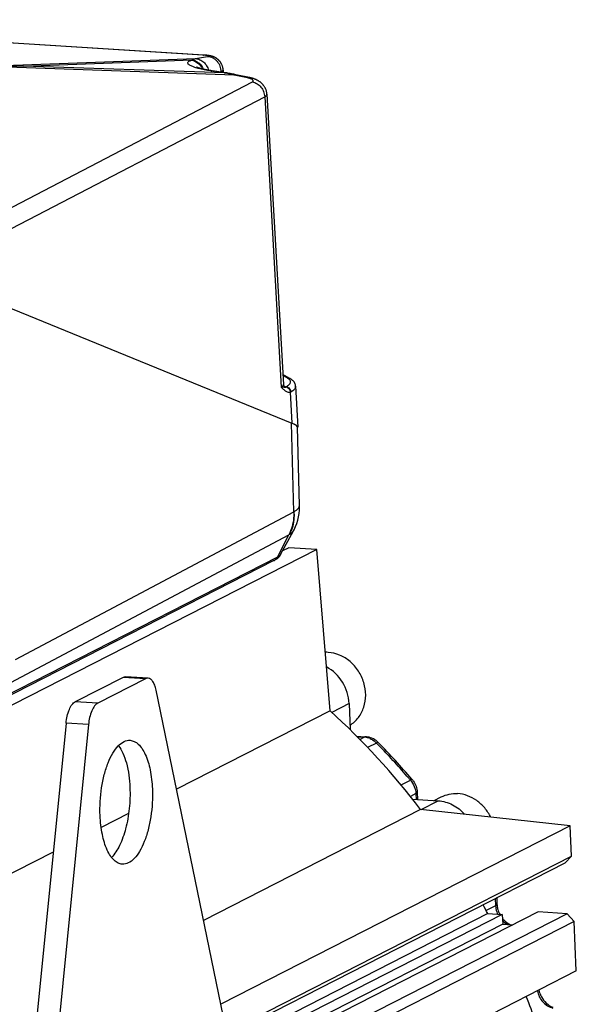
# Model space of a CAD drawing. Header units: millimetres. Extents: x 0 to 420, y 0 to 297.
# Tile 28 of 70: x 208 to 219, y 47 to 67. Entities that reach past the tile are written whole.
import ezdxf

# ---------------------------------------------------------------- set-up
doc = ezdxf.new("R2010")
doc.units = ezdxf.units.MM
doc.header["$LTSCALE"] = 23.1
doc.layers.get('0').update_dxf_attribs({"linetype": 'CONTINUOUS'})
doc.layers.add('COMPONENTS', color=7, linetype='CONTINUOUS')

msp = doc.modelspace()

# ---------------------------------------------------------------- linework, layer by layer
at = {"color": 7, "linetype": 'CONTINUOUS'}
msp.add_line((216.47719, 50.78749), (216.61806, 50.85935), dxfattribs=at)
msp.add_arc((214.29485, 53.10389), 0.67038, 86.438154, 91.303567, dxfattribs=at)
for points, knots in [([(214.77834, 52.3062), (214.84308, 52.34645), (214.96025, 52.45382), (215.07021, 52.66846), (215.10712, 52.91493), (215.06852, 53.16794), (214.95917, 53.40272), (214.78974, 53.59622), (214.57683, 53.72899), (214.4158, 53.76805), (214.3365, 53.77298)], [0, 0, 0, 0, 0.11647183, 0.23664286, 0.36176742, 0.49107388, 0.62223539, 0.75227588, 0.8786082, 1, 1, 1, 1]), ([(216.61806, 50.85935), (216.66827, 50.88495), (216.77705, 50.92284), (216.89189, 50.93024), (216.94902, 50.92669)], [0, 0, 0, 0, 0.496095, 1, 1, 1, 1]), ([(217.61616, 50.4533), (217.5838, 50.51945), (217.50326, 50.64345), (217.34283, 50.79226), (217.15455, 50.89276), (217.01694, 50.92247), (216.94902, 50.92669)], [0, 0, 0, 0, 0.25868751, 0.51341035, 0.76092498, 1, 1, 1, 1])]:
    msp.add_open_spline(points, degree=3, knots=knots, dxfattribs=at)
at = {"layer": 'COMPONENTS', "color": 7, "linetype": 'CONTINUOUS'}
for p, q in [((211.81185, 65.80736), (200.34251, 66.52007)), ((211.82978, 65.80785), (200.35561, 66.52087)), ((207.80888, 65.59711), (211.66543, 65.73582)), ((208.19686, 65.58737), (211.59321, 65.70953)), ((211.58155, 65.70578), (211.59321, 65.70953)), ((211.66543, 65.73582), (211.90772, 65.78062)), ((211.84378, 65.80689), (211.82978, 65.80785)), ((212.44197, 65.40644), (207.86805, 65.56395)), ((212.24729, 65.44789), (208.19686, 65.58737)), ((212.24729, 65.44789), (211.97125, 65.48938)), ((212.27141, 65.45013), (211.99536, 65.49162)), ((212.15793, 65.46719), (212.17455, 65.47026)), ((212.17455, 65.47026), (212.17487, 65.46464)), ((212.22049, 65.50675), (212.22329, 65.45737)), ((212.27021, 65.44377), (212.26892, 65.44401)), ((212.71195, 65.34919), (212.44197, 65.40644)), ((212.74846, 65.35537), (212.47847, 65.41262)), ((207.51759, 62.51258), (212.81093, 65.2677)), ((207.78689, 62.22536), (213.05754, 64.96868)), ((213.05754, 64.96868), (213.38938, 59.11994)), ((213.10266, 65.01958), (213.43461, 59.16875)), ((207.57098, 60.85617), (213.60494, 58.39281)), ((213.5651, 59.29301), (213.42305, 59.37261)), ((213.51215, 59.30327), (213.42418, 59.35256)), ((213.48994, 59.12513), (213.48807, 59.12092)), ((213.68261, 59.13348), (213.72354, 58.30862)), ((213.44896, 59.11103), (213.38938, 59.11993)), ((213.57388, 59.01884), (213.60494, 58.39281)), ((213.64735, 56.60758), (213.60158, 58.39418)), ((213.75967, 56.7293), (213.72201, 58.30802)), ((208.03493, 53.62925), (213.64424, 56.60566)), ((213.37998, 55.74565), (213.63702, 56.22038)), ((207.93664, 53.16798), (213.54566, 56.14423)), ((213.31477, 55.69305), (213.54566, 56.14423)), ((214.10938, 55.84731), (197.91907, 47.58849)), ((213.54322, 55.88249), (213.42006, 55.81966)), ((214.10938, 55.84731), (213.54322, 55.88249)), ((214.37621, 52.59765), (214.10938, 55.84731)), ((213.24468, 55.62214), (207.71764, 52.80274)), ((213.31477, 55.69305), (207.78773, 52.87365)), ((210.20104, 53.26992), (209.23708, 52.77819)), ((210.65397, 53.24177), (209.69001, 52.75005)), ((210.65397, 53.24177), (210.20104, 53.26992)), ((210.70534, 53.25332), (210.25241, 53.28147)), ((212.28954, 46.11018), (210.86707, 53.01445)), ((209.69001, 52.75005), (209.23708, 52.77819)), ((214.37621, 52.59765), (211.2785, 51.01748)), ((214.75999, 52.74184), (214.41205, 52.56435)), ((214.75999, 52.74184), (214.78205, 52.21357)), ((209.05146, 52.34748), (208.25282, 44.3102)), ((209.50438, 52.31933), (208.70575, 44.28205)), ((209.50438, 52.31933), (209.05146, 52.34748)), ((214.9126, 52.08333), (215.09284, 52.07213)), ((214.92197, 52.0739), (215.06202, 52.0652)), ((214.97482, 52.02072), (215.06202, 52.0652)), ((215.31233, 51.94628), (215.13442, 51.85552)), ((215.80811, 51.10082), (215.99898, 51.19818)), ((216.02446, 51.22015), (216.03573, 51.20699)), ((216.10632, 50.92745), (215.99589, 50.87111)), ((216.04093, 50.8146), (216.55847, 50.78244)), ((216.10632, 50.92745), (216.11122, 50.81023)), ((216.13431, 50.95685), (216.1405, 50.80841)), ((216.20322, 50.60715), (211.82335, 48.37294)), ((219.22083, 50.27848), (216.20322, 50.60715)), ((216.2128, 50.60611), (216.55847, 50.78244)), ((210.3137, 50.52532), (209.76002, 50.24288)), ((219.22083, 50.27848), (212.17161, 46.68261)), ((219.24627, 49.66912), (219.22083, 50.27848)), ((208.79333, 49.74977), (200.95438, 45.75105)), ((212.28539, 46.11831), (219.24627, 49.66912)), ((219.24627, 49.66912), (219.1165, 49.53131)), ((212.29205, 46.0501), (219.1165, 49.53131)), ((217.70799, 48.81282), (217.71408, 48.66702)), ((217.73659, 48.82741), (217.74206, 48.69642)), ((217.71408, 48.66702), (217.52689, 48.57154)), ((217.55837, 48.50983), (212.30132, 45.82816)), ((217.84982, 48.49172), (212.30814, 45.66486)), ((218.57043, 48.54418), (212.64008, 45.51906)), ((219.15924, 48.50759), (212.82386, 45.27586)), ((217.55837, 48.50983), (217.84982, 48.49172)), ((217.84982, 48.49172), (217.85796, 48.29672)), ((219.15924, 48.50759), (218.57043, 48.54418)), ((219.15924, 48.50759), (219.30123, 48.3529)), ((217.85796, 48.29672), (212.44942, 45.53778)), ((219.30123, 48.3529), (212.86823, 45.07138)), ((217.85796, 48.29672), (218.06063, 48.28413)), ((219.34295, 47.35355), (219.30123, 48.3529)), ((219.34295, 47.35355), (203.15264, 39.09473))]:
    msp.add_line(p, q, dxfattribs=at)
for points in [[(212.22049, 65.50674), (212.21983, 65.51588), (212.21874, 65.52626), (212.21729, 65.53663), (212.21549, 65.54692), (212.21334, 65.55711), (212.21084, 65.5672), (212.20802, 65.57711), (212.2049, 65.58683), (212.20148, 65.59636), (212.1978, 65.60564), (212.19388, 65.61464), (212.18973, 65.62339), (212.18541, 65.63181), (212.18093, 65.6399), (212.17632, 65.64768), (212.17157, 65.65516), (212.16672, 65.66234), (212.16179, 65.66923), (212.15674, 65.67587), (212.15159, 65.68227), (212.14635, 65.68844), (212.14103, 65.69438), (212.13562, 65.70012), (212.13013, 65.70564), (212.12458, 65.71095), (212.11897, 65.71606), (212.11331, 65.72096), (212.10761, 65.72566), (212.10186, 65.73017), (212.09609, 65.73449), (212.09029, 65.73862), (212.08447, 65.74257), (212.07864, 65.74634), (212.0728, 65.74993), (212.06695, 65.75336), (212.0611, 65.75662), (212.05529, 65.75969), (212.04953, 65.7626), (212.04381, 65.76534), (212.0382, 65.76791), (212.03269, 65.7703), (212.02729, 65.77252), (212.02204, 65.77459), (212.01694, 65.7765), (212.01199, 65.77826), (212.00715, 65.77991), (212.00243, 65.78144), (211.99781, 65.78288), (211.99323, 65.78423), (211.98869, 65.78552), (211.98418, 65.78673), (211.97963, 65.7879), (211.97503, 65.78903), (211.97038, 65.79012), (211.96567, 65.79117), (211.96086, 65.79219), (211.95596, 65.79318), (211.95099, 65.79414), (211.94593, 65.79506), (211.94078, 65.79596), (211.93554, 65.79682), (211.93021, 65.79765), (211.92478, 65.79846), (211.91925, 65.79924), (211.91361, 65.8), (211.90785, 65.80074), (211.90198, 65.80145), (211.89599, 65.80214), (211.88987, 65.80281), (211.88363, 65.80345), (211.87727, 65.80408), (211.87078, 65.80468), (211.86418, 65.80527), (211.85748, 65.80583), (211.84378, 65.80689)], [(211.99536, 65.49162), (211.97185, 65.49525), (211.95798, 65.49748), (211.94442, 65.49972), (211.93119, 65.50198), (211.91828, 65.50425), (211.9057, 65.50652), (211.89345, 65.5088), (211.88153, 65.51109), (211.86994, 65.51337), (211.8587, 65.51565), (211.84779, 65.51792), (211.83723, 65.52019), (211.827, 65.52244), (211.81713, 65.52467), (211.8076, 65.52689), (211.79841, 65.52909), (211.78957, 65.53126), (211.78109, 65.53341), (211.77294, 65.53552), (211.76515, 65.5376), (211.75771, 65.53965), (211.75062, 65.54165), (211.74388, 65.5436), (211.73749, 65.54551), (211.73145, 65.54737), (211.72576, 65.54917), (211.72042, 65.5509), (211.71543, 65.55257), (211.7108, 65.55417), (211.70653, 65.55568), (211.70261, 65.55712), (211.69905, 65.55846), (211.69585, 65.5597), (211.69299, 65.56084), (211.69047, 65.56188), (211.6883, 65.56281), (211.68645, 65.56362), (211.68493, 65.5643), (211.68373, 65.56487), (211.68283, 65.5653), (211.68224, 65.5656), (211.68194, 65.56575), (211.6819, 65.56577)], [(212.47847, 65.41262), (212.45891, 65.41672), (212.43495, 65.42157), (212.41099, 65.42625), (212.38704, 65.43076), (212.36309, 65.4351), (212.33915, 65.43927), (212.31521, 65.44326), (212.29128, 65.44709), (212.27141, 65.45013)], [(213.10266, 65.01957), (213.10236, 65.02428), (213.1014, 65.03501), (213.10009, 65.04565), (213.09843, 65.05618), (213.09642, 65.06664), (213.09405, 65.07702), (213.09135, 65.08731), (213.08828, 65.09756), (213.08485, 65.10775), (213.08107, 65.11786), (213.0769, 65.12794), (213.07234, 65.13798), (213.06739, 65.14795), (213.06208, 65.1578), (213.05639, 65.16752), (213.05034, 65.17709), (213.044, 65.18639), (213.03739, 65.19542), (213.03053, 65.20417), (213.0235, 65.21254), (213.01635, 65.22053), (213.00908, 65.22817), (213.00174, 65.23542), (212.99438, 65.2423), (212.98699, 65.24882), (212.97955, 65.25504), (212.97206, 65.26097), (212.96455, 65.26662), (212.95697, 65.27204), (212.94932, 65.27724), (212.94161, 65.28222), (212.93377, 65.28704), (212.92582, 65.29169), (212.91775, 65.29619), (212.90944, 65.30059), (212.90089, 65.3049), (212.89209, 65.30912), (212.88298, 65.31326), (212.87351, 65.31734), (212.8637, 65.32135), (212.85355, 65.32527), (212.84305, 65.3291), (212.83218, 65.33284), (212.82095, 65.33649), (212.80935, 65.34003), (212.79736, 65.34346), (212.785, 65.34678), (212.77226, 65.34997), (212.75912, 65.35304), (212.74846, 65.35537)], [(213.4525, 59.12713), (213.45271, 59.12698), (213.45265, 59.12702), (213.45236, 59.12726), (213.45185, 59.12771), (213.45115, 59.12838), (213.45027, 59.12928), (213.44924, 59.13041), (213.44808, 59.13179), (213.4468, 59.13344), (213.44545, 59.13537), (213.44403, 59.13759), (213.44257, 59.14013), (213.44112, 59.14298), (213.43971, 59.14616), (213.43836, 59.14969), (213.43715, 59.15357), (213.4361, 59.15777), (213.43528, 59.16228), (213.43473, 59.1671), (213.43461, 59.16873)], [(213.68262, 59.13345), (213.68196, 59.1419), (213.68087, 59.15012), (213.67932, 59.15837), (213.6773, 59.1666), (213.67482, 59.17474), (213.6719, 59.18279), (213.66852, 59.19073), (213.66473, 59.1985), (213.66052, 59.20611), (213.65592, 59.21354), (213.65093, 59.22077), (213.64558, 59.2278), (213.63988, 59.23464), (213.63382, 59.24129), (213.62743, 59.24774), (213.6207, 59.25402), (213.61362, 59.26013), (213.60618, 59.26609), (213.5984, 59.27191), (213.59022, 59.2776), (213.58164, 59.28318), (213.57266, 59.28866), (213.5651, 59.29301)], [(213.63706, 56.22049), (213.64926, 56.24374), (213.67837, 56.30606), (213.70321, 56.37019), (213.72364, 56.43578), (213.73957, 56.50253), (213.75096, 56.57017), (213.75776, 56.6384), (213.75994, 56.70685), (213.75965, 56.72916)], [(213.64424, 56.60566), (213.64476, 56.60594), (213.64527, 56.60624), (213.64579, 56.60655), (213.64631, 56.60688), (213.64683, 56.60722), (213.64735, 56.60758)]]:
    msp.add_lwpolyline(points, dxfattribs=at)
for centre, radius, start, end in [((211.71808, 64.29726), 1.51301, 86.054441, 86.446899), ((211.72496, 64.39774), 1.41229, 85.847329, 86.052488), ((208.12924, 18.71732), 46.8701, 89.917338, 90.337953), ((211.77936, 62.77796), 2.71063, 79.59473, 80.059225), ((211.76623, 62.71101), 2.77885, 75.926152, 79.550782), ((213.54514, 59.09844), 0.08464, 289.856486, 298.697403), ((213.39336, 56.44158), 0.33408, 297.120562, 300.67927), ((213.03649, 56.03105), 0.45887, 296.982062, 299.688529), ((213.16227, 55.86354), 0.24758, 326.861126, 331.564679), ((204.11171, 41.34248), 15.23282, 37.459823, 47.635789), ((215.03974, 51.71421), 0.35169, 75.211731, 86.367834), ((215.06892, 51.68652), 0.38635, 80.488121, 86.449782), ((215.03395, 51.69226), 0.37439, 66.455038, 75.2126), ((215.00729, 51.64607), 0.42799, 44.542629, 53.739015), ((205.11222, 41.89786), 14.31827, 44.120243, 44.570763), ((205.09705, 41.85445), 14.39184, 40.599332, 44.565325), ((205.03174, 41.82118), 14.42943, 40.755084, 44.116377), ((204.9628, 41.76069), 14.52114, 40.535125, 40.758282), ((215.72349, 50.94004), 0.4108, 36.252764, 40.529353), ((203.76739, 41.08956), 15.6605, 28.282575, 29.021637), ((218.137, 48.68468), 0.42329, 182.391541, 183.582666), ((218.14612, 48.68542), 0.43244, 183.604626, 190.647945), ((218.18704, 48.71519), 0.44538, 182.415058, 186.926504), ((218.20838, 48.7177), 0.46686, 186.916632, 191.294451), ((218.21692, 48.71934), 0.47556, 191.286014, 195.639195), ((218.15916, 48.68793), 0.44572, 190.655355, 198.995128), ((218.16585, 48.69018), 0.45278, 198.989218, 205.180665), ((218.2321, 48.72402), 0.49144, 195.687864, 207.791534), ((218.21764, 48.71241), 0.47292, 219.54235, 221.306994), ((218.16734, 48.64559), 0.38884, 239.453489, 247.487193), ((203.84151, 41.12015), 15.58032, 19.553986, 21.534268), ((219.05413, 47.0628), 0.47563, 191.442, 195.638991)]:
    msp.add_arc(centre, radius, start, end, dxfattribs=at)
for centre, major_axis, ratio, start_param, end_param in [((212.51456, 58.46173), (1.20728, -0.15706), 0.13343504, 0.02060352, 0.46779672), ((212.51447, 58.46171), (1.20892, -0.15702), 0.13224543, 6.25403785, 6.74704399)]:
    msp.add_ellipse(centre, major_axis=major_axis, ratio=ratio, start_param=start_param, end_param=end_param, dxfattribs=at)
for points, knots in [([(211.97125, 65.48938), (211.92619, 65.49615), (211.84187, 65.51051), (211.74133, 65.5328), (211.67116, 65.55239), (211.62706, 65.56681), (211.58943, 65.58148), (211.55862, 65.59624), (211.53479, 65.61099), (211.51809, 65.62569), (211.50822, 65.64081), (211.50694, 65.66374), (211.52747, 65.68247), (211.55377, 65.69599), (211.57162, 65.70258), (211.58155, 65.70578)], [0, 0, 0, 0, 0.22749065, 0.42686225, 0.51375926, 0.59112757, 0.65840081, 0.71521759, 0.76152751, 0.79783147, 0.8257727, 0.84929862, 0.90607588, 0.94788844, 1, 1, 1, 1]), ([(211.58155, 65.70578), (211.6289, 65.69865), (211.72289, 65.65556), (211.7841, 65.57356), (211.8046, 65.52764)], [0, 0, 0, 0, 0.48771025, 1, 1, 1, 1]), ([(211.59321, 65.70953), (211.59916, 65.71232), (211.62261, 65.72269), (211.64698, 65.73101), (211.66543, 65.73582)], [0, 0, 0, 0, 0.2564507, 1, 1, 1, 1]), ([(211.59321, 65.70953), (211.61736, 65.7059), (211.66555, 65.69134), (211.75195, 65.63714), (211.79945, 65.57179), (211.81937, 65.52418)], [0, 0, 0, 0, 0.24147751, 0.48981675, 1, 1, 1, 1]), ([(211.66543, 65.73582), (211.6949, 65.73401), (211.7545, 65.71941), (211.83221, 65.66857), (211.89188, 65.5944), (211.91573, 65.53453), (211.92318, 65.5034)], [0, 0, 0, 0, 0.23945799, 0.4860683, 0.740403, 1, 1, 1, 1]), ([(211.90772, 65.78062), (211.91006, 65.78105), (211.91424, 65.78192), (211.9197, 65.7834), (211.9235, 65.78499), (211.92605, 65.78653), (211.92676, 65.78895), (211.92483, 65.79092), (211.92176, 65.79254), (211.91702, 65.79427), (211.91073, 65.79596), (211.89927, 65.79841), (211.88134, 65.80117), (211.85595, 65.80404), (211.8373, 65.80559), (211.82723, 65.80632)], [0, 0, 0, 0, 0.05807845, 0.10379445, 0.13717683, 0.15907722, 0.17352442, 0.19121876, 0.21936168, 0.25976355, 0.31275666, 0.37819547, 0.54466741, 0.75424048, 1, 1, 1, 1]), ([(211.90772, 65.78062), (211.9432, 65.77843), (211.99695, 65.76309), (212.05801, 65.72327), (212.11239, 65.67074), (212.16122, 65.58624), (212.17467, 65.50886), (212.17455, 65.47026)], [0, 0, 0, 0, 0.238049, 0.36091389, 0.48616352, 0.74147367, 1, 1, 1, 1]), ([(211.97125, 65.48938), (211.97326, 65.49003), (211.9811, 65.49215), (211.98943, 65.49251), (211.99536, 65.49162)], [0, 0, 0, 0, 0.26105878, 1, 1, 1, 1]), ([(212.17455, 65.47026), (212.18146, 65.47291), (212.19367, 65.47824), (212.2107, 65.48801), (212.22089, 65.4996), (212.22049, 65.50674)], [0, 0, 0, 0, 0.36490825, 0.64717621, 1, 1, 1, 1]), ([(212.24729, 65.44789), (212.24931, 65.44854), (212.25714, 65.45066), (212.26548, 65.45103), (212.27141, 65.45013)], [0, 0, 0, 0, 0.26105883, 1, 1, 1, 1]), ([(212.44197, 65.40644), (212.44786, 65.40945), (212.4598, 65.41389), (212.47269, 65.41385), (212.47847, 65.41262)], [0, 0, 0, 0, 0.52779115, 1, 1, 1, 1]), ([(212.71195, 65.34919), (212.71784, 65.3522), (212.72979, 65.35663), (212.74267, 65.3566), (212.74846, 65.35537)], [0, 0, 0, 0, 0.52779107, 1, 1, 1, 1]), ([(212.81093, 65.2677), (212.81557, 65.27012), (212.8234, 65.27495), (212.83041, 65.28695), (212.82649, 65.30013), (212.81498, 65.3112), (212.79738, 65.32205), (212.7736, 65.33227), (212.74452, 65.34164), (212.72327, 65.34679), (212.71195, 65.34919)], [0, 0, 0, 0, 0.09456947, 0.16407053, 0.2323345, 0.32399683, 0.4481484, 0.60493569, 0.79074146, 1, 1, 1, 1]), ([(212.81093, 65.2677), (212.8435, 65.26087), (212.9077, 65.2343), (212.98595, 65.1647), (213.03988, 65.07318), (213.05555, 65.00348), (213.05754, 64.96868)], [0, 0, 0, 0, 0.24135216, 0.49201603, 0.74714142, 1, 1, 1, 1]), ([(213.05754, 64.96868), (213.0645, 64.97229), (213.07901, 64.98092), (213.09733, 64.99666), (213.10305, 65.01277), (213.10266, 65.01957)], [0, 0, 0, 0, 0.33092568, 0.71255949, 1, 1, 1, 1]), ([(213.43461, 59.16873), (213.43485, 59.16459), (213.43279, 59.15529), (213.42342, 59.14275), (213.40856, 59.13063), (213.39632, 59.12353), (213.38938, 59.11993)], [0, 0, 0, 0, 0.17855088, 0.39248161, 0.66333764, 1, 1, 1, 1]), ([(213.44109, 59.14315), (213.44567, 59.14179), (213.46225, 59.13663), (213.47855, 59.13048), (213.48994, 59.12513)], [0, 0, 0, 0, 0.27505762, 1, 1, 1, 1]), ([(213.48807, 59.12092), (213.48633, 59.11781), (213.48231, 59.11227), (213.47249, 59.1089), (213.46145, 59.10935), (213.45348, 59.11038), (213.44896, 59.11103)], [0, 0, 0, 0, 0.2453349, 0.44598597, 0.68580166, 1, 1, 1, 1]), ([(213.48807, 59.12092), (213.49945, 59.11939), (213.52222, 59.11145), (213.54995, 59.08786), (213.56866, 59.05574), (213.57355, 59.03113), (213.57388, 59.01884)], [0, 0, 0, 0, 0.23928779, 0.48822117, 0.74385165, 1, 1, 1, 1]), ([(213.48994, 59.12513), (213.50244, 59.13201), (213.52481, 59.14576), (213.55826, 59.17305), (213.58089, 59.20628), (213.57769, 59.24074), (213.56442, 59.26375), (213.5419, 59.28509), (213.52292, 59.29723), (213.51215, 59.30327)], [0, 0, 0, 0, 0.17417735, 0.31840074, 0.53178324, 0.62418194, 0.72606854, 0.84922921, 1, 1, 1, 1]), ([(213.58579, 59.02421), (213.58507, 59.03695), (213.57886, 59.06247), (213.55737, 59.09497), (213.52661, 59.11786), (213.50202, 59.12448), (213.48994, 59.12513)], [0, 0, 0, 0, 0.25363857, 0.50930114, 0.75962452, 1, 1, 1, 1]), ([(213.51215, 59.30327), (213.51673, 59.30382), (213.53489, 59.30464), (213.5533, 59.29962), (213.5651, 59.29301)], [0, 0, 0, 0, 0.25465217, 1, 1, 1, 1]), ([(213.58578, 59.0242), (213.60064, 59.03234), (213.62689, 59.0484), (213.65869, 59.07562), (213.67867, 59.10368), (213.68307, 59.12423), (213.68262, 59.13345)], [0, 0, 0, 0, 0.33330157, 0.60309196, 0.8184276, 1, 1, 1, 1]), ([(213.38938, 59.11994), (213.39485, 59.11423), (213.41623, 59.09198), (213.43826, 59.07022), (213.45601, 59.05563)], [0, 0, 0, 0, 0.25597929, 1, 1, 1, 1]), ([(213.45601, 59.05563), (213.46503, 59.04822), (213.48315, 59.03473), (213.5124, 59.01957), (213.54338, 59.01247), (213.56422, 59.01546), (213.57388, 59.01884)], [0, 0, 0, 0, 0.27163019, 0.52432365, 0.76173394, 1, 1, 1, 1]), ([(213.64424, 56.60566), (213.64551, 56.56502), (213.64138, 56.40682), (213.59873, 56.24909), (213.54566, 56.14423)], [0, 0, 0, 0, 0.25705443, 1, 1, 1, 1]), ([(213.64734, 56.60759), (213.64999, 56.56771), (213.65125, 56.41307), (213.61379, 56.25743), (213.56381, 56.15427)], [0, 0, 0, 0, 0.25850215, 1, 1, 1, 1]), ([(213.64735, 56.60758), (213.66433, 56.61666), (213.711, 56.64394), (213.76054, 56.69222), (213.75968, 56.72925)], [0, 0, 0, 0, 0.34200087, 1, 1, 1, 1]), ([(213.56382, 56.15426), (213.57242, 56.15939), (213.59998, 56.17724), (213.62601, 56.2001), (213.63699, 56.22033)], [0, 0, 0, 0, 0.30323235, 1, 1, 1, 1]), ([(213.26376, 55.63242), (213.27351, 55.63799), (213.314, 55.6633), (213.3496, 55.69758), (213.36958, 55.72819)], [0, 0, 0, 0, 0.23500077, 1, 1, 1, 1]), ([(213.37998, 55.74565), (213.3774, 55.74087), (213.36029, 55.71812), (213.33502, 55.70338), (213.31477, 55.69305)], [0, 0, 0, 0, 0.19298058, 1, 1, 1, 1]), ([(214.75999, 52.74184), (214.75373, 52.89186), (214.66058, 53.19077), (214.43475, 53.40885), (214.30401, 53.47913)], [0, 0, 0, 0, 0.50287571, 1, 1, 1, 1]), ([(210.20104, 53.26992), (210.2052, 53.27204), (210.22134, 53.2792), (210.23942, 53.28227), (210.25238, 53.28147)], [0, 0, 0, 0, 0.26440164, 1, 1, 1, 1]), ([(210.70531, 53.25332), (210.69234, 53.25413), (210.67426, 53.25105), (210.65813, 53.24389), (210.65397, 53.24177)], [0, 0, 0, 0, 0.73559836, 1, 1, 1, 1]), ([(210.86707, 53.01445), (210.86028, 53.04739), (210.84408, 53.10714), (210.80778, 53.18322), (210.76264, 53.23607), (210.72328, 53.25221), (210.70531, 53.25332)], [0, 0, 0, 0, 0.33044272, 0.60541845, 0.82308713, 1, 1, 1, 1]), ([(209.05146, 52.34748), (209.06087, 52.44218), (209.08852, 52.57486), (209.16384, 52.71737), (209.21197, 52.76538), (209.23708, 52.77819)], [0, 0, 0, 0, 0.59251912, 0.82452561, 1, 1, 1, 1]), ([(209.69001, 52.75005), (209.6649, 52.73724), (209.61677, 52.68922), (209.54145, 52.54671), (209.51379, 52.41404), (209.50438, 52.31933)], [0, 0, 0, 0, 0.17547439, 0.40748088, 1, 1, 1, 1]), ([(209.73859, 50.48463), (209.73077, 50.67177), (209.74624, 50.95118), (209.81744, 51.30505), (209.89216, 51.54), (209.98493, 51.73639), (210.09199, 51.88537), (210.21082, 51.98189), (210.30241, 52.00358), (210.34308, 52.00106)], [0, 0, 0, 0, 0.32103674, 0.47573771, 0.61794825, 0.74257716, 0.84652151, 0.93016369, 1, 1, 1, 1]), ([(210.34308, 52.00106), (210.37248, 51.99924), (210.43432, 51.98216), (210.51693, 51.92184), (210.59078, 51.83081), (210.68234, 51.66086), (210.76125, 51.38715), (210.78729, 51.15058), (210.79264, 51.02231)], [0, 0, 0, 0, 0.0769279, 0.16271682, 0.2631518, 0.38063262, 0.6647407, 1, 1, 1, 1]), ([(210.10899, 51.89257), (210.14465, 51.84636), (210.2078, 51.73326), (210.30306, 51.45379), (210.33278, 51.21665), (210.33972, 51.05045)], [0, 0, 0, 0, 0.198184, 0.43520306, 1, 1, 1, 1]), ([(215.35052, 51.95351), (215.34913, 51.95493), (215.33563, 51.95972), (215.32249, 51.95146), (215.31233, 51.94628)], [0, 0, 0, 0, 0.14842755, 1, 1, 1, 1]), ([(216.03573, 51.20699), (216.03307, 51.21011), (216.01706, 51.20747), (216.00684, 51.20219), (215.99898, 51.19818)], [0, 0, 0, 0, 0.31714039, 1, 1, 1, 1]), ([(210.33972, 51.05045), (210.34561, 50.90924), (210.33639, 50.62956), (210.26766, 50.23415), (210.15235, 49.89866), (210.0366, 49.71061), (209.96952, 49.64286)], [0, 0, 0, 0, 0.285488, 0.5631218, 0.8074092, 1, 1, 1, 1]), ([(210.79264, 51.02231), (210.80046, 50.83516), (210.785, 50.55576), (210.71379, 50.20188), (210.63907, 49.96693), (210.5463, 49.77054), (210.43924, 49.62157), (210.32041, 49.52505), (210.22882, 49.50335), (210.18815, 49.50587)], [0, 0, 0, 0, 0.32103674, 0.47573771, 0.61794825, 0.74257716, 0.84652151, 0.93016369, 1, 1, 1, 1]), ([(216.13431, 50.95685), (216.13441, 50.95435), (216.13074, 50.94023), (216.11655, 50.93266), (216.10632, 50.92745)], [0, 0, 0, 0, 0.17902258, 1, 1, 1, 1]), ([(216.55847, 50.78244), (216.65737, 50.77629), (216.85872, 50.71819), (217.02168, 50.58862), (217.0906, 50.51088)], [0, 0, 0, 0, 0.4881768, 1, 1, 1, 1]), ([(210.18815, 49.50587), (210.15875, 49.5077), (210.09692, 49.52478), (210.0143, 49.5851), (209.94045, 49.67613), (209.8489, 49.84607), (209.76998, 50.11978), (209.74394, 50.35635), (209.73859, 50.48463)], [0, 0, 0, 0, 0.0769279, 0.16271682, 0.2631518, 0.38063262, 0.6647407, 1, 1, 1, 1]), ([(217.74206, 48.69642), (217.74216, 48.69392), (217.73849, 48.6798), (217.7243, 48.67224), (217.71408, 48.66702)], [0, 0, 0, 0, 0.17902258, 1, 1, 1, 1]), ([(218.55755, 46.95291), (218.57205, 46.87158), (218.64653, 46.71717), (218.79339, 46.62519), (218.87073, 46.60681)], [0, 0, 0, 0, 0.50960726, 1, 1, 1, 1]), ([(218.59611, 46.93458), (218.60609, 46.89895), (218.65842, 46.76922), (218.77068, 46.66138), (218.86691, 46.62537)], [0, 0, 0, 0, 0.26475064, 1, 1, 1, 1])]:
    msp.add_open_spline(points, degree=3, knots=knots, dxfattribs=at)
for points in [[(211.81185, 65.80736), (211.81615, 65.80814), (211.82058, 65.80843), (211.82494, 65.80816)], [(213.24469, 55.62213), (213.27429, 55.63723), (213.29963, 55.66346), (213.31477, 55.69305)], [(215.09284, 52.07213), (215.08233, 52.07278), (215.0714, 52.06999), (215.06202, 52.0652)], [(215.24937, 52.0284), (215.21301, 52.04735), (215.1732, 52.06077), (215.13277, 52.06755)], [(215.18351, 52.03549), (215.21064, 52.02368), (215.23656, 52.00865), (215.26043, 51.99117)], [(215.35052, 51.95351), (215.32108, 51.9834), (215.28657, 52.00901), (215.24937, 52.0284)], [(215.99898, 51.19818), (216.06207, 51.1244), (216.10227, 51.02444), (216.10632, 50.92745)], [(216.05477, 51.18296), (216.10202, 51.11854), (216.13097, 51.03668), (216.13431, 50.95685)], [(217.85528, 48.36088), (217.88549, 48.33265), (217.92021, 48.3085), (217.95745, 48.29054)], [(217.86239, 48.40023), (217.89314, 48.36524), (217.92957, 48.33434), (217.96971, 48.31071)]]:
    msp.add_open_spline(points, degree=3, dxfattribs=at)

doc.saveas('drawing.dxf')
